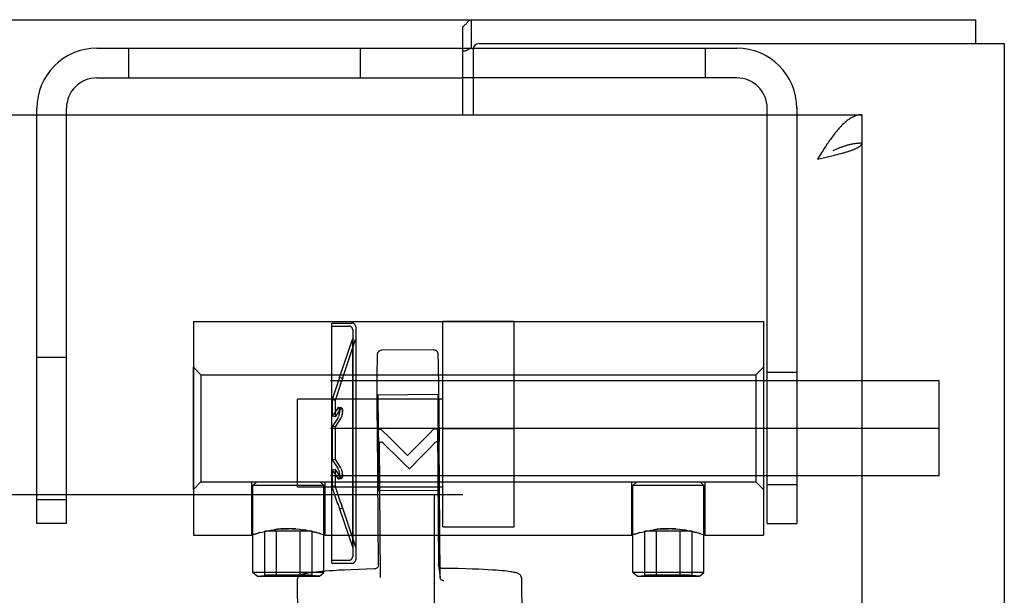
# Model space of a CAD drawing. Header units: inches. Extents: x 0 to 291, y 0 to 188.
# Tile 58 of 113: x 133.88 to 136.47, y 131.9 to 133.41. Entities that reach past the tile are written whole.
import ezdxf

# ---------------------------------------------------------------- set-up
doc = ezdxf.new("R2010")
doc.units = ezdxf.units.IN
doc.header["$LTSCALE"] = 16.018896
doc.header["$MEASUREMENT"] = 0
doc.linetypes.add('HIDDEN', pattern=[0.2, 0.1, -0.1])
doc.layers.get('0').update_dxf_attribs({"linetype": 'CONTINUOUS'})
doc.layers.add('02___PRT_ALL_AXES', color=7, linetype='CONTINUOUS')
doc.layers.add('DEFAULT_2', color=8, linetype='HIDDEN')

msp = doc.modelspace()

# ---------------------------------------------------------------- linework, layer by layer
at = {"color": 3, "linetype": 'Continuous'}
for p, q in [((121.5417, 133.4098), (136.3917, 133.4098)), ((135.0417, 133.1598), (135.0417, 133.3908)), ((135.0837, 133.3468), (136.4667, 133.3468)), ((136.4667, 133.3468), (136.4667, 98.9728)), ((135.0687, 133.3318), (135.0687, 133.1598)), ((123.6417, 133.1598), (136.0917, 133.1598)), ((136.0917, 133.0848), (136.0917, 129.1623)), ((135.9848, 133.0586), (135.9747, 133.0428)), ((135.9888, 133.0648), (135.9848, 133.0586)), ((135.9929, 133.071), (135.9888, 133.0648)), ((135.9969, 133.0771), (135.9929, 133.071)), ((136.0168, 133.0526), (136.0221, 133.0539)), ((136.0221, 133.0539), (136.0273, 133.0552)), ((136.0273, 133.0552), (136.0324, 133.0565)), ((136.0324, 133.0565), (136.0373, 133.0579)), ((136.0373, 133.0579), (136.0421, 133.0592)), ((135.9747, 133.0428), (135.9975, 133.048)), ((135.9975, 133.048), (136.0087, 133.0506)), ((136.0087, 133.0506), (136.0168, 133.0526))]:
    msp.add_line(p, q, dxfattribs=at)
at = {"color": 7, "linetype": 'Continuous'}
for p, q in [((135.0647, 133.3348), (135.0647, 133.4098)), ((136.3917, 133.3468), (136.3917, 133.4098)), ((135.0647, 133.3348), (135.0687, 133.3348)), ((135.0687, 133.2568), (135.0417, 133.2568)), ((136.0917, 133.1598), (136.0917, 133.0848))]:
    msp.add_line(p, q, dxfattribs=at)
at = {"color": 3, "linetype": 'Continuous'}
for points in [[(135.0417, 133.3908), (135.0433, 133.392), (135.0448, 133.3934), (135.0464, 133.395), (135.0479, 133.3967), (135.0495, 133.3984), (135.051, 133.4002), (135.0525, 133.4019), (135.054, 133.4035), (135.0554, 133.405), (135.0569, 133.4063), (135.0583, 133.4075), (135.0598, 133.4084), (135.0612, 133.409), (135.0625, 133.4095), (135.0637, 133.4097), (135.0647, 133.4098)], [(136.0917, 133.1598), (136.0897, 133.1597), (136.0877, 133.1596), (136.0857, 133.1594), (136.0836, 133.1591), (136.0816, 133.1587), (136.0796, 133.1582), (136.0776, 133.1577), (136.0756, 133.157), (136.0736, 133.1563), (136.0715, 133.1555), (136.0695, 133.1546), (136.0675, 133.1536), (136.0655, 133.1526), (136.0635, 133.1515), (136.0615, 133.1502), (136.0594, 133.1489), (136.0574, 133.1476), (136.0554, 133.1461), (136.0534, 133.1446), (136.0514, 133.143), (136.0494, 133.1413), (136.0473, 133.1396), (136.0453, 133.1378), (136.0433, 133.1359), (136.0413, 133.134), (136.0393, 133.1319), (136.0372, 133.1299), (136.0352, 133.1277), (136.0332, 133.1255), (136.0312, 133.1232), (136.0292, 133.1209), (136.0272, 133.1185), (136.0251, 133.1161), (136.0231, 133.1136), (136.0211, 133.111), (136.0191, 133.1084), (136.0171, 133.1058), (136.0151, 133.1031), (136.013, 133.1003), (136.011, 133.0976), (136.009, 133.0947), (136.007, 133.0919), (136.005, 133.089), (136.003, 133.0861)], [(136.003, 133.0861), (136.0009, 133.0831), (135.9969, 133.0771)], [(136.0421, 133.0592), (136.0444, 133.0598), (136.0467, 133.0605), (136.0489, 133.0611), (136.0511, 133.0618), (136.0533, 133.0624), (136.0554, 133.0631), (136.0574, 133.0638), (136.0594, 133.0644), (136.0614, 133.0651), (136.0633, 133.0657), (136.0652, 133.0664), (136.0669, 133.067), (136.0687, 133.0677), (136.0704, 133.0684), (136.072, 133.069), (136.0736, 133.0697), (136.0751, 133.0703), (136.0765, 133.071), (136.0779, 133.0716), (136.0792, 133.0723), (136.0805, 133.0729), (136.0817, 133.0736), (136.0828, 133.0743), (136.0839, 133.0749), (136.0849, 133.0756), (136.0858, 133.0762), (136.0867, 133.0769), (136.0875, 133.0775), (136.0882, 133.0782), (136.0889, 133.0789), (136.0895, 133.0795), (136.09, 133.0802), (136.0904, 133.0808), (136.0908, 133.0815), (136.0911, 133.0821), (136.0914, 133.0828), (136.0916, 133.0834), (136.0917, 133.0841), (136.0917, 133.0848)]]:
    msp.add_lwpolyline(points, dxfattribs=at)
at = {"color": 7, "linetype": 'Continuous'}
for points in [[(135.0417, 133.3279), (135.0427, 133.3277), (135.0437, 133.3275), (135.0449, 133.3275), (135.0461, 133.3276), (135.0475, 133.3278), (135.0488, 133.3281), (135.0502, 133.3286), (135.0515, 133.3292), (135.0528, 133.3299), (135.0541, 133.3307), (135.0555, 133.3314), (135.0568, 133.3322), (135.0582, 133.3329), (135.0595, 133.3335), (135.0609, 133.3341), (135.0622, 133.3344), (135.0635, 133.3347), (135.0647, 133.3348)], [(136.0917, 133.0848), (136.0897, 133.0847), (136.0877, 133.0847), (136.0857, 133.0846), (136.0836, 133.0845), (136.0816, 133.0844), (136.0796, 133.0842), (136.0776, 133.084), (136.0756, 133.0838), (136.0736, 133.0835), (136.0715, 133.0832), (136.0695, 133.0829), (136.0675, 133.0826), (136.0655, 133.0822), (136.0635, 133.0818), (136.0615, 133.0813), (136.0594, 133.0809), (136.0574, 133.0804), (136.0554, 133.0799), (136.0534, 133.0793), (136.0514, 133.0787), (136.0494, 133.0781), (136.0473, 133.0775), (136.0453, 133.0769), (136.0433, 133.0762), (136.0413, 133.0755), (136.0393, 133.0748), (136.0372, 133.074), (136.0352, 133.0733), (136.0332, 133.0725), (136.0312, 133.0716), (136.0292, 133.0708), (136.0272, 133.07), (136.0251, 133.0691), (136.0231, 133.0682), (136.0211, 133.0673), (136.0191, 133.0663), (136.0171, 133.0654), (136.0167, 133.0652)]]:
    msp.add_lwpolyline(points, dxfattribs=at)
at = {"color": 3, "linetype": 'Continuous'}
msp.add_arc((135.0837, 133.3318), 0.015, 90, 180, dxfattribs=at)
at = {"layer": '02___PRT_ALL_AXES', "color": 8, "linetype": 'HIDDEN'}
for p, q in [((134.3327, 132.6158), (135.8327, 132.6158)), ((134.3327, 132.6158), (134.3327, 132.0538)), ((134.989, 132.0758), (134.989, 132.6158)), ((135.1765, 132.0758), (135.1765, 132.6158)), ((135.8327, 132.6158), (135.8327, 132.0538)), ((134.697, 132.6118), (134.75, 132.6118)), ((134.697, 132.6038), (134.697, 132.6118)), ((134.697, 132.6038), (134.742, 132.6038)), ((134.697, 131.9878), (134.697, 132.6038)), ((134.7172, 132.4685), (134.752, 132.5708)), ((134.7248, 132.4659), (134.7597, 132.5687)), ((134.752, 132.0208), (134.752, 132.5708)), ((134.9655, 132.5415), (134.8275, 132.5404)), ((134.989, 132.4113), (134.607, 132.4113)), ((134.607, 132.1803), (134.607, 132.4113)), ((134.9764, 132.4234), (134.8184, 132.4222)), ((134.819, 132.4054), (134.8188, 132.4151)), ((134.977, 132.4066), (134.9768, 132.4163)), ((134.9773, 132.3932), (134.977, 132.4066)), ((134.818, 132.3866), (134.8181, 132.3488)), ((134.8193, 132.392), (134.819, 132.4054)), ((134.8197, 132.366), (134.8193, 132.392)), ((134.976, 132.3878), (134.9761, 132.35)), ((134.9777, 132.3672), (134.9773, 132.3932)), ((134.82, 132.3346), (134.8197, 132.366)), ((134.978, 132.3358), (134.9777, 132.3672)), ((134.8181, 132.3488), (134.8183, 132.3038)), ((134.8204, 132.2886), (134.82, 132.3346)), ((134.9761, 132.35), (134.9763, 132.3051)), ((134.9784, 132.2898), (134.978, 132.3358)), ((134.989, 132.3348), (135.1765, 132.3348)), ((134.8183, 132.3038), (134.8187, 132.2579)), ((134.9763, 132.3051), (134.9767, 132.2591)), ((134.8207, 132.2437), (134.8204, 132.2886)), ((134.9787, 132.2449), (134.9784, 132.2898)), ((134.8187, 132.2579), (134.8191, 132.2265)), ((134.9767, 132.2591), (134.9771, 132.2277)), ((134.8191, 132.2265), (134.8195, 132.2005)), ((134.8208, 132.2059), (134.8207, 132.2437)), ((134.9771, 132.2277), (134.9775, 132.2017)), ((134.9788, 132.2071), (134.9787, 132.2449)), ((134.8195, 132.2005), (134.8197, 132.187)), ((134.9775, 132.2017), (134.9777, 132.1883)), ((134.4862, 132.1943), (135.6792, 132.1943)), ((134.4862, 132.0538), (134.4862, 132.1943)), ((134.4895, 131.9558), (134.4895, 132.1843)), ((134.989, 132.1803), (134.607, 132.1803)), ((134.676, 131.9558), (134.676, 132.1843)), ((134.6792, 132.0538), (134.6792, 132.1943)), ((134.8197, 132.187), (134.82, 132.1774)), ((134.9777, 132.1883), (134.978, 132.1786)), ((135.4862, 132.0538), (135.4862, 132.1943)), ((135.4895, 131.9558), (135.4895, 132.1843)), ((135.676, 131.9558), (135.676, 132.1843)), ((135.6792, 132.0538), (135.6792, 132.1943)), ((134.9783, 132.1715), (134.8204, 132.1702)), ((134.7172, 132.123), (134.752, 132.0208)), ((134.7248, 132.1256), (134.7597, 132.0229)), ((134.989, 132.0758), (135.1765, 132.0758)), ((134.3327, 132.0538), (134.4862, 132.0538)), ((134.4862, 132.0538), (134.4881, 132.0544)), ((134.4867, 132.0539), (134.4862, 132.0538)), ((134.5078, 132.0604), (134.5022, 132.0589)), ((134.5078, 132.0604), (134.514, 132.0621)), ((134.514, 132.062), (134.5208, 132.0637)), ((134.5208, 132.0637), (134.5283, 132.0653)), ((134.5282, 132.0653), (134.5362, 132.0668)), ((134.6292, 132.0668), (134.6208, 132.0681)), ((134.6679, 132.0574), (134.6632, 132.0589)), ((134.6774, 132.0544), (134.6751, 132.0551)), ((134.6792, 132.0538), (135.4862, 132.0538)), ((135.4862, 132.0538), (135.4881, 132.0544)), ((135.4867, 132.0539), (135.4862, 132.0538)), ((135.5078, 132.0604), (135.5022, 132.0589)), ((135.5078, 132.0604), (135.514, 132.0621)), ((135.514, 132.062), (135.5208, 132.0637)), ((135.5208, 132.0637), (135.5283, 132.0653)), ((135.5282, 132.0653), (135.5362, 132.0668)), ((135.6292, 132.0668), (135.6208, 132.0681)), ((135.6679, 132.0574), (135.6632, 132.0589)), ((135.6774, 132.0544), (135.6751, 132.0551)), ((135.6792, 132.0538), (135.8327, 132.0538)), ((134.697, 131.9878), (134.742, 131.9878)), ((134.697, 131.9798), (134.697, 131.9878)), ((134.697, 131.9798), (134.75, 131.9798)), ((135.1959, 131.9416), (135.2015, 131.1761)), ((134.606, 131.9374), (134.6086, 131.5651))]:
    msp.add_line(p, q, dxfattribs=at)
for points in [[(134.8184, 132.4222), (134.8184, 132.4222), (134.8183, 132.4213), (134.8182, 132.4193), (134.8182, 132.4163), (134.8181, 132.4122), (134.8181, 132.4072), (134.818, 132.3866)], [(134.8188, 132.4151), (134.8187, 132.4185), (134.8186, 132.4208), (134.8185, 132.422), (134.8184, 132.4222)], [(134.9764, 132.4234), (134.9764, 132.4234), (134.9763, 132.4225), (134.9762, 132.4205), (134.9762, 132.4175), (134.9761, 132.4134), (134.9761, 132.4084), (134.976, 132.3878)], [(134.9768, 132.4163), (134.9767, 132.4197), (134.9766, 132.422), (134.9765, 132.4232), (134.9764, 132.4234)], [(134.8204, 132.1702), (134.8204, 132.1703), (134.8205, 132.1712), (134.8205, 132.1732), (134.8206, 132.1762), (134.8207, 132.1803), (134.8207, 132.1853), (134.8208, 132.2059)], [(134.9783, 132.1715), (134.9784, 132.1715), (134.9785, 132.1724), (134.9785, 132.1744), (134.9786, 132.1774), (134.9787, 132.1815), (134.9787, 132.1865), (134.9788, 132.2071)], [(134.82, 132.1774), (134.8201, 132.174), (134.8202, 132.1717), (134.8203, 132.1705), (134.8204, 132.1702)], [(134.978, 132.1786), (134.9781, 132.1752), (134.9782, 132.1729), (134.9783, 132.1717), (134.9783, 132.1715)], [(134.5362, 132.0668), (134.5447, 132.0681), (134.5537, 132.0693), (134.5631, 132.0701), (134.5727, 132.0707), (134.5827, 132.0708)], [(134.5827, 132.0708), (134.5727, 132.0707), (134.5631, 132.0701), (134.5536, 132.0693), (134.5446, 132.0681)], [(134.6024, 132.0701), (134.5927, 132.0707), (134.5827, 132.0708)], [(134.5927, 132.0707), (134.6023, 132.0701), (134.6118, 132.0693), (134.6208, 132.0681), (134.6292, 132.0668), (134.6372, 132.0653), (134.6446, 132.0637), (134.6514, 132.0621), (134.6576, 132.0604), (134.6631, 132.0589), (134.6679, 132.0574), (134.6719, 132.0562), (134.6751, 132.0552), (134.6774, 132.0544), (134.6792, 132.0538)], [(135.5362, 132.0668), (135.5447, 132.0681), (135.5537, 132.0693), (135.5631, 132.0701), (135.5727, 132.0707), (135.5827, 132.0708)], [(135.5827, 132.0708), (135.5727, 132.0707), (135.5631, 132.0701), (135.5536, 132.0693), (135.5446, 132.0681)], [(135.6024, 132.0701), (135.5927, 132.0707), (135.5827, 132.0708)], [(135.5927, 132.0707), (135.6023, 132.0701), (135.6118, 132.0693), (135.6208, 132.0681), (135.6292, 132.0668), (135.6372, 132.0653), (135.6446, 132.0637), (135.6514, 132.0621), (135.6576, 132.0604), (135.6631, 132.0589), (135.6679, 132.0574), (135.6719, 132.0562), (135.6751, 132.0552), (135.6774, 132.0544), (135.6792, 132.0538)], [(134.4881, 132.0544), (134.4903, 132.0552), (134.4935, 132.0562), (134.4975, 132.0574)], [(134.4975, 132.0574), (134.4935, 132.0562), (134.4903, 132.0552), (134.4881, 132.0544)], [(134.4975, 132.0574), (134.5023, 132.0589), (134.5078, 132.0604)], [(134.6577, 132.0604), (134.6514, 132.062), (134.6446, 132.0637), (134.6372, 132.0653)], [(135.4881, 132.0544), (135.4903, 132.0552), (135.4935, 132.0562), (135.4975, 132.0574)], [(135.4975, 132.0574), (135.4935, 132.0562), (135.4903, 132.0552), (135.4881, 132.0544)], [(135.4975, 132.0574), (135.5023, 132.0589), (135.5078, 132.0604)], [(135.6577, 132.0604), (135.6514, 132.062), (135.6446, 132.0637), (135.6372, 132.0653)]]:
    msp.add_lwpolyline(points, dxfattribs=at)
at = {"layer": 'DEFAULT_2', "color": 8, "linetype": 'HIDDEN'}
for p, q in [((134.0787, 133.3348), (135.0647, 133.3348)), ((134.1617, 133.3348), (134.1617, 133.2568)), ((134.7727, 133.2568), (134.7727, 133.3348)), ((135.0687, 133.3348), (135.7627, 133.3348)), ((135.0687, 133.3318), (135.0687, 133.3348)), ((135.6797, 133.3348), (135.6797, 133.2568)), ((134.0787, 133.2568), (135.0417, 133.2568)), ((135.7627, 133.2568), (135.0687, 133.2568)), ((133.9207, 132.0848), (133.9207, 133.1768)), ((133.9987, 132.0848), (133.9987, 133.1768)), ((135.8427, 132.0848), (135.8427, 133.1768)), ((135.9207, 133.1768), (135.9207, 132.0848)), ((135.1765, 132.6158), (134.989, 132.6158)), ((134.752, 132.5938), (134.752, 131.9978)), ((134.76, 132.6018), (134.76, 131.9898)), ((134.76, 132.5703), (134.7597, 132.5687)), ((133.9207, 132.5223), (133.9987, 132.5223)), ((134.8169, 132.5078), (134.817, 132.5158)), ((134.817, 132.5201), (134.8171, 132.5232)), ((134.817, 132.5158), (134.817, 132.5201)), ((134.8171, 132.5232), (134.8172, 132.5249)), ((134.8172, 132.5263), (134.8173, 132.5274)), ((134.8172, 132.5249), (134.8172, 132.5263)), ((134.9759, 132.5287), (134.976, 132.5273)), ((134.976, 132.5273), (134.9761, 132.5255)), ((134.9761, 132.5255), (134.9762, 132.5233)), ((134.9762, 132.5233), (134.9763, 132.519)), ((134.9763, 132.519), (134.9765, 132.513)), ((134.9765, 132.513), (134.9768, 132.5015)), ((134.3327, 132.1743), (134.3327, 132.4953)), ((134.3527, 132.4753), (134.3327, 132.4953)), ((134.8167, 132.4924), (134.8169, 132.5078)), ((134.8167, 132.4736), (134.8167, 132.4924)), ((134.9768, 132.5015), (134.9772, 132.484)), ((134.9772, 132.484), (134.9776, 132.4575)), ((135.8127, 132.4753), (135.8327, 132.4953)), ((135.8327, 132.4953), (135.8327, 132.1743)), ((136.2957, 132.4598), (119.2957, 132.4598)), ((134.3527, 132.4753), (135.8127, 132.4753)), ((134.3527, 132.4753), (134.3527, 132.1943)), ((134.7124, 132.4536), (134.7139, 132.458)), ((134.7145, 132.46), (134.7132, 132.4558)), ((134.7157, 132.4636), (134.7145, 132.46)), ((134.7169, 132.4674), (134.7157, 132.4636)), ((134.7173, 132.4686), (134.7165, 132.4663)), ((134.7249, 132.4661), (134.7173, 132.4686)), ((134.7207, 132.4533), (134.7227, 132.4594)), ((134.7233, 132.4611), (134.7221, 132.4574)), ((134.7245, 132.4648), (134.7233, 132.461)), ((134.7249, 132.4661), (134.7241, 132.4637)), ((134.8166, 132.446), (134.8167, 132.4736)), ((134.9776, 132.4575), (134.9781, 132.4293)), ((135.8127, 132.4753), (135.8127, 132.1943)), ((135.8427, 132.4828), (135.9207, 132.4828)), ((136.2957, 132.2098), (136.2957, 132.4598)), ((134.7132, 132.4558), (134.698, 132.4107)), ((134.7207, 132.4533), (134.7055, 132.4082)), ((134.72, 132.4511), (134.7214, 132.4554)), ((134.8166, 132.4173), (134.8166, 132.446)), ((134.698, 132.4107), (134.698, 132.3665)), ((134.7055, 132.4082), (134.698, 132.4107)), ((134.7055, 132.4082), (134.7055, 132.365)), ((134.8167, 132.3791), (134.8166, 132.4173)), ((134.9781, 132.4293), (134.9786, 132.3911)), ((134.7124, 132.3879), (134.698, 132.3665)), ((134.72, 132.3864), (134.7055, 132.365)), ((134.7124, 132.3879), (134.7132, 132.3889)), ((134.7227, 132.3884), (134.7151, 132.3899)), ((134.7227, 132.3884), (134.7151, 132.3899)), ((134.72, 132.3864), (134.7207, 132.3874)), ((134.9786, 132.3911), (134.9789, 132.3585)), ((134.7055, 132.365), (134.698, 132.3665)), ((134.7124, 132.3615), (134.698, 132.34)), ((134.72, 132.3604), (134.7055, 132.339)), ((134.7132, 132.3627), (134.7124, 132.3615)), ((134.7152, 132.3679), (134.7145, 132.3659)), ((134.7157, 132.3699), (134.7151, 132.3678)), ((134.7162, 132.372), (134.7157, 132.3698)), ((134.7166, 132.3741), (134.7162, 132.3718)), ((134.7169, 132.3763), (134.7165, 132.374)), ((134.7171, 132.3784), (134.7169, 132.3761)), ((134.7207, 132.3617), (134.72, 132.3604)), ((134.7227, 132.3667), (134.7221, 132.3648)), ((134.7233, 132.3688), (134.7227, 132.3667)), ((134.7238, 132.3708), (134.7233, 132.3686)), ((134.7242, 132.373), (134.7237, 132.3707)), ((134.7245, 132.3751), (134.7241, 132.3728)), ((134.7247, 132.3772), (134.7244, 132.3749)), ((134.817, 132.3309), (134.8167, 132.3791)), ((136.2957, 132.3348), (119.2957, 132.3348)), ((134.7055, 132.339), (134.698, 132.34)), ((134.698, 132.34), (134.698, 132.2516)), ((134.7055, 132.339), (134.7055, 132.2525)), ((134.8195, 131.9756), (134.817, 132.3309)), ((134.8269, 132.3316), (134.8496, 132.3095)), ((134.9749, 132.3321), (134.9775, 131.9768)), ((134.8496, 132.3095), (134.8727, 132.2869)), ((134.8216, 132.2975), (134.8241, 131.9422)), ((134.8727, 132.2869), (134.8963, 132.2637)), ((134.8963, 132.2637), (134.9195, 132.2872)), ((134.9696, 132.298), (134.9472, 132.275)), ((134.9821, 131.9434), (134.9795, 132.2987)), ((134.7055, 132.2525), (134.698, 132.2516)), ((134.698, 132.2516), (134.7124, 132.23)), ((134.7055, 132.2525), (134.72, 132.2311)), ((134.8894, 132.2398), (134.866, 132.2629)), ((134.7055, 132.2266), (134.698, 132.225)), ((134.698, 132.225), (134.698, 132.1808)), ((134.698, 132.225), (134.7124, 132.2036)), ((134.7055, 132.2266), (134.7055, 132.1833)), ((134.7055, 132.2266), (134.72, 132.2051)), ((134.7124, 132.23), (134.7132, 132.2288)), ((134.7139, 132.2273), (134.7132, 132.2288)), ((134.7139, 132.2273), (134.7145, 132.2256)), ((134.7145, 132.2256), (134.7152, 132.2237)), ((134.72, 132.2311), (134.7207, 132.2298)), ((134.7214, 132.2284), (134.7207, 132.2298)), ((134.7214, 132.2284), (134.7221, 132.2267)), ((134.7221, 132.2267), (134.7227, 132.2248)), ((134.7227, 132.2249), (134.7233, 132.2228)), ((134.9012, 132.2281), (134.8894, 132.2398)), ((136.2957, 132.2098), (119.2957, 132.2098)), ((134.7132, 132.2027), (134.7124, 132.2036)), ((134.7151, 132.2237), (134.7157, 132.2216)), ((134.7151, 132.2017), (134.7227, 132.2031)), ((134.7151, 132.2017), (134.7227, 132.2031)), ((134.7157, 132.2218), (134.7162, 132.2195)), ((134.7162, 132.2197), (134.7166, 132.2174)), ((134.7165, 132.2176), (134.7169, 132.2152)), ((134.7207, 132.2042), (134.72, 132.2051)), ((134.7233, 132.2229), (134.7238, 132.2207)), ((134.7237, 132.2208), (134.7242, 132.2186)), ((134.3527, 132.1943), (134.3327, 132.1743)), ((134.3527, 132.1943), (134.666, 132.1943)), ((134.4995, 132.1943), (134.4895, 132.1843)), ((134.676, 132.1843), (134.4895, 132.1843)), ((134.666, 132.1943), (134.676, 132.1843)), ((134.7055, 132.1833), (134.698, 132.1808)), ((134.7132, 132.1357), (134.698, 132.1808)), ((134.7207, 132.1382), (134.7055, 132.1833)), ((135.4995, 132.1943), (135.4895, 132.1843)), ((135.676, 132.1843), (135.4895, 132.1843)), ((135.4995, 132.1943), (135.8127, 132.1943)), ((135.666, 132.1943), (135.676, 132.1843)), ((135.8127, 132.1943), (135.8327, 132.1743)), ((135.8427, 132.1868), (135.9207, 132.1868)), ((135.0417, 132.1598), (124.1417, 132.1598)), ((133.9207, 132.1473), (133.9987, 132.1473)), ((134.9667, 132.1578), (134.9667, 100.1618)), ((134.7124, 132.1379), (134.7139, 132.1335)), ((134.7132, 132.1357), (134.7145, 132.1315)), ((134.7145, 132.1315), (134.7157, 132.1279)), ((134.7157, 132.128), (134.7169, 132.1241)), ((134.7169, 132.1242), (134.7173, 132.1229)), ((134.7173, 132.1229), (134.7172, 132.123)), ((134.7173, 132.1229), (134.7249, 132.1255)), ((134.72, 132.1405), (134.7215, 132.1361)), ((134.7207, 132.1382), (134.7221, 132.1341)), ((134.7214, 132.1361), (134.7227, 132.1322)), ((134.7227, 132.1322), (134.7238, 132.1289)), ((134.7249, 132.1255), (134.7247, 132.1261)), ((133.9987, 132.0848), (133.9207, 132.0848)), ((135.8427, 132.0848), (135.9207, 132.0848)), ((134.6451, 132.0643), (134.5204, 132.0643)), ((134.5204, 131.9481), (134.5204, 132.0643)), ((134.5515, 131.9481), (134.5515, 132.0643)), ((134.6139, 131.9481), (134.6139, 132.0643)), ((134.6451, 131.9481), (134.6451, 132.0643)), ((135.6451, 132.0643), (135.5204, 132.0643)), ((135.5204, 131.9481), (135.5204, 132.0643)), ((135.5515, 131.9481), (135.5515, 132.0643)), ((135.6139, 131.9481), (135.6139, 132.0643)), ((135.6451, 131.9481), (135.6451, 132.0643)), ((134.76, 132.0213), (134.7597, 132.0229)), ((134.9775, 131.9768), (134.9776, 131.9755)), ((134.9776, 131.9755), (134.9822, 131.9421)), ((134.676, 131.9558), (134.4895, 131.9558)), ((134.5008, 131.9459), (134.4895, 131.9558)), ((134.5008, 131.9459), (134.5204, 131.9481)), ((134.5008, 131.9459), (134.6646, 131.9459)), ((134.5204, 131.9481), (134.5214, 131.9482)), ((134.644, 131.9482), (134.6451, 131.9481)), ((134.6646, 131.9459), (134.6451, 131.9481)), ((134.6646, 131.9459), (134.676, 131.9558)), ((134.9822, 131.9421), (134.9821, 131.9434)), ((135.5827, 131.9558), (135.4895, 131.9558)), ((135.5008, 131.9459), (135.4895, 131.9558)), ((135.5008, 131.9459), (135.5204, 131.9481)), ((135.5008, 131.9459), (135.6646, 131.9459)), ((135.5204, 131.9481), (135.5214, 131.9482)), ((135.676, 131.9558), (135.5827, 131.9558)), ((135.644, 131.9482), (135.6451, 131.9481)), ((135.6646, 131.9459), (135.6451, 131.9481)), ((135.6646, 131.9459), (135.676, 131.9558))]:
    msp.add_line(p, q, dxfattribs=at)
for points in [[(134.8173, 132.5274), (134.8173, 132.5283), (134.8173, 132.5287), (134.8173, 132.5291), (134.8174, 132.5294), (134.8174, 132.5298), (134.8174, 132.53), (134.8174, 132.5303), (134.8175, 132.5306), (134.8175, 132.5309), (134.8175, 132.5311), (134.8175, 132.5314), (134.8176, 132.5317), (134.8176, 132.532), (134.8177, 132.5324), (134.8178, 132.5328), (134.818, 132.5334), (134.8182, 132.534), (134.8185, 132.5347), (134.8189, 132.5355), (134.8196, 132.5364), (134.8203, 132.5373), (134.8209, 132.5379), (134.8217, 132.5385), (134.8227, 132.5391), (134.824, 132.5397), (134.8256, 132.5402), (134.8275, 132.5404)], [(134.9655, 132.5415), (134.9674, 132.5413), (134.9691, 132.5408), (134.9707, 132.5401), (134.972, 132.5392), (134.973, 132.5381), (134.9739, 132.537), (134.9746, 132.5359), (134.975, 132.5348), (134.9753, 132.534), (134.9754, 132.5334), (134.9755, 132.5329), (134.9756, 132.5325), (134.9756, 132.5322), (134.9757, 132.5318), (134.9757, 132.5315), (134.9757, 132.5311), (134.9758, 132.5307), (134.9758, 132.5303), (134.9758, 132.5298), (134.9759, 132.5293), (134.9759, 132.5287)], [(134.7151, 132.3899), (134.7145, 132.3898), (134.7139, 132.3895), (134.7132, 132.3888)], [(134.7139, 132.3895), (134.7145, 132.3898), (134.7151, 132.3899)], [(134.7171, 132.3784), (134.7172, 132.3804), (134.7173, 132.3823), (134.7172, 132.3841), (134.7171, 132.3856), (134.7169, 132.387), (134.7165, 132.3881), (134.7162, 132.389), (134.7157, 132.3895), (134.7151, 132.3899)], [(134.7151, 132.3899), (134.7152, 132.3898), (134.7157, 132.3895), (134.7162, 132.3889), (134.7166, 132.388), (134.7169, 132.3868), (134.7171, 132.3855), (134.7172, 132.3839), (134.7173, 132.3821), (134.7172, 132.3802), (134.7171, 132.3782)], [(134.7227, 132.3884), (134.7221, 132.3884), (134.7214, 132.388), (134.7207, 132.3874)], [(134.7215, 132.388), (134.7221, 132.3884), (134.7227, 132.3884)], [(134.7247, 132.3772), (134.7248, 132.3791), (134.7249, 132.381), (134.7248, 132.3827), (134.7247, 132.3843), (134.7244, 132.3856), (134.7241, 132.3867), (134.7237, 132.3875), (134.7233, 132.3881), (134.7227, 132.3884)], [(134.7227, 132.3884), (134.7233, 132.3881), (134.7238, 132.3875), (134.7242, 132.3866), (134.7245, 132.3855), (134.7247, 132.3841), (134.7248, 132.3825), (134.7249, 132.3808), (134.7248, 132.3789), (134.7247, 132.3769)], [(134.7132, 132.3628), (134.7139, 132.3642), (134.7145, 132.366)], [(134.7207, 132.3617), (134.7215, 132.3632), (134.7221, 132.3649)], [(134.9789, 132.3585), (134.9794, 132.3189), (134.9795, 132.2987)], [(134.817, 132.3309), (134.8172, 132.3313), (134.8179, 132.3317), (134.819, 132.332), (134.8205, 132.3323), (134.8224, 132.3326), (134.8244, 132.3327)], [(134.8269, 132.3316), (134.8265, 132.3319), (134.8261, 132.3322), (134.8257, 132.3324), (134.8253, 132.3326), (134.8249, 132.3327), (134.8244, 132.3327)], [(134.9195, 132.2872), (134.9424, 132.3102), (134.9537, 132.3215), (134.9649, 132.3327)], [(134.9673, 132.3338), (134.9669, 132.3338), (134.9664, 132.3337), (134.966, 132.3335), (134.9656, 132.3333), (134.9652, 132.333), (134.9649, 132.3327)], [(134.9673, 132.3338), (134.9694, 132.3337), (134.9712, 132.3335), (134.9728, 132.3332), (134.974, 132.3329), (134.9747, 132.3325), (134.9749, 132.3321)], [(134.8292, 132.2982), (134.8271, 132.2981), (134.8253, 132.298), (134.8237, 132.2979), (134.8225, 132.2978), (134.8218, 132.2977), (134.8216, 132.2975)], [(134.8292, 132.2982), (134.8296, 132.2981), (134.83, 132.298), (134.8305, 132.2979), (134.8309, 132.2976), (134.8313, 132.2973), (134.8316, 132.297)], [(134.866, 132.2629), (134.843, 132.2857), (134.8316, 132.297)], [(134.9696, 132.298), (134.97, 132.2984), (134.9704, 132.2987), (134.9708, 132.2989), (134.9712, 132.2991), (134.9716, 132.2992), (134.972, 132.2993)], [(134.9795, 132.2987), (134.9793, 132.2989), (134.9786, 132.299), (134.9775, 132.2991), (134.976, 132.2992), (134.9741, 132.2992), (134.972, 132.2993)], [(134.9472, 132.275), (134.9244, 132.2517), (134.9129, 132.24), (134.9012, 132.2281)], [(134.7132, 132.2027), (134.7139, 132.202), (134.7145, 132.2017), (134.7151, 132.2017)], [(134.7151, 132.2017), (134.7145, 132.2017), (134.7139, 132.202)], [(134.7169, 132.2154), (134.7171, 132.2131), (134.7172, 132.2111), (134.7173, 132.2092), (134.7172, 132.2075), (134.7171, 132.2059), (134.7169, 132.2045), (134.7165, 132.2034), (134.7162, 132.2026), (134.7157, 132.202), (134.7151, 132.2017)], [(134.7151, 132.2017), (134.7152, 132.2017), (134.7157, 132.202), (134.7162, 132.2026), (134.7166, 132.2035), (134.7169, 132.2047), (134.7171, 132.2061), (134.7172, 132.2077), (134.7173, 132.2094), (134.7172, 132.2113), (134.7171, 132.2134)], [(134.7207, 132.2042), (134.7215, 132.2035), (134.7221, 132.2032), (134.7227, 132.2031)], [(134.7227, 132.2031), (134.7221, 132.2032), (134.7214, 132.2035)], [(134.7241, 132.2187), (134.7245, 132.2164), (134.7247, 132.2144), (134.7248, 132.2124), (134.7249, 132.2105), (134.7248, 132.2088), (134.7247, 132.2072), (134.7244, 132.2059), (134.7241, 132.2048), (134.7237, 132.204), (134.7233, 132.2034), (134.7227, 132.2031)], [(134.7227, 132.2031), (134.7233, 132.2034), (134.7238, 132.204), (134.7242, 132.2049), (134.7245, 132.206), (134.7247, 132.2074), (134.7248, 132.209), (134.7249, 132.2107), (134.7248, 132.2126), (134.7247, 132.2146), (134.7244, 132.2166)], [(134.7237, 132.129), (134.7248, 132.1256), (134.7249, 132.1255)], [(134.8094, 131.9652), (134.7873, 131.9645), (134.7668, 131.9637), (134.7477, 131.9629), (134.7304, 131.9621), (134.7152, 131.9613), (134.7018, 131.9604), (134.6899, 131.9596), (134.6794, 131.9588), (134.6702, 131.958), (134.662, 131.9572), (134.6549, 131.9565), (134.6486, 131.9558), (134.6431, 131.9551), (134.6383, 131.9544), (134.634, 131.9538), (134.6303, 131.9531), (134.6271, 131.9525), (134.6243, 131.9519), (134.6218, 131.9513), (134.6196, 131.9508), (134.6177, 131.9502), (134.616, 131.9496), (134.6144, 131.9489), (134.6129, 131.9481), (134.6114, 131.9472), (134.6099, 131.9461), (134.6084, 131.9445), (134.6072, 131.9425), (134.6063, 131.9401), (134.606, 131.9374)], [(134.8195, 131.9756), (134.8195, 131.9747), (134.8192, 131.9729), (134.8186, 131.9712), (134.8177, 131.9696), (134.8165, 131.9682), (134.815, 131.967), (134.8134, 131.9661), (134.8116, 131.9655), (134.8097, 131.9652), (134.8094, 131.9652)], [(134.9878, 131.9665), (134.9876, 131.9665), (134.9858, 131.9668), (134.9841, 131.9673), (134.9825, 131.9681), (134.9811, 131.9691), (134.9799, 131.9703), (134.9789, 131.9717), (134.9782, 131.9732), (134.9777, 131.9748), (134.9776, 131.9755)], [(134.9776, 131.9755), (134.9778, 131.9743), (134.9782, 131.9731)], [(134.9788, 131.9719), (134.9795, 131.9708), (134.9804, 131.9698), (134.9813, 131.9689), (134.9824, 131.9681), (134.9836, 131.9675), (134.9849, 131.967), (134.9863, 131.9666), (134.9876, 131.9665)], [(135.1959, 131.9416), (135.1956, 131.9444), (135.1946, 131.9468), (135.1933, 131.9488), (135.1918, 131.9503), (135.1902, 131.9515), (135.1887, 131.9524), (135.1871, 131.9531), (135.1855, 131.9538), (135.1837, 131.9544), (135.1817, 131.9549), (135.1794, 131.9555), (135.1768, 131.956), (135.1739, 131.9566), (135.1706, 131.9572), (135.1667, 131.9577), (135.1623, 131.9583), (135.1573, 131.9589), (135.1516, 131.9596), (135.145, 131.9602), (135.1376, 131.9608), (135.1292, 131.9615), (135.1196, 131.9621), (135.1088, 131.9628), (135.0965, 131.9634), (135.0827, 131.9641), (135.0671, 131.9647), (135.0494, 131.9653), (135.0299, 131.9658), (135.0095, 131.9662), (134.9878, 131.9665)], [(134.5246, 131.9485), (134.5236, 131.9484), (134.5225, 131.9483), (134.5214, 131.9482), (134.5204, 131.9481)], [(134.5246, 131.9485), (134.5257, 131.9486), (134.5268, 131.9486), (134.5279, 131.9487)], [(134.5515, 131.9481), (134.5496, 131.9483), (134.5478, 131.9485), (134.546, 131.9486), (134.5443, 131.9487), (134.5426, 131.9488), (134.541, 131.9488), (134.5395, 131.9489), (134.5381, 131.9489), (134.5367, 131.9489), (134.5355, 131.9489), (134.5343, 131.9489), (134.5332, 131.9489), (134.5321, 131.9489), (134.531, 131.9488), (134.53, 131.9488), (134.5289, 131.9488), (134.5279, 131.9487)], [(134.5289, 131.9488), (134.53, 131.9488), (134.531, 131.9488), (134.5321, 131.9489), (134.5332, 131.9489), (134.5343, 131.9489), (134.5355, 131.9489), (134.5367, 131.9489), (134.5381, 131.9489)], [(134.5395, 131.9489), (134.541, 131.9488), (134.5426, 131.9488), (134.5443, 131.9487), (134.546, 131.9486), (134.5478, 131.9485), (134.5496, 131.9483), (134.5515, 131.9481)], [(134.6376, 131.9487), (134.6365, 131.9488), (134.6355, 131.9488), (134.6344, 131.9488), (134.6333, 131.9489), (134.6323, 131.9489), (134.6311, 131.9489), (134.6299, 131.9489), (134.6287, 131.9489), (134.6274, 131.9489), (134.6259, 131.9489), (134.6244, 131.9488), (134.6228, 131.9488), (134.6211, 131.9487), (134.6194, 131.9486), (134.6176, 131.9485), (134.6158, 131.9483), (134.6139, 131.9481)], [(134.6139, 131.9481), (134.6158, 131.9483), (134.6176, 131.9485), (134.6194, 131.9486)], [(134.6211, 131.9487), (134.6228, 131.9488), (134.6244, 131.9488), (134.6259, 131.9489), (134.6274, 131.9489), (134.6287, 131.9489), (134.6299, 131.9489), (134.6311, 131.9489), (134.6323, 131.9489), (134.6333, 131.9489), (134.6344, 131.9488), (134.6355, 131.9488), (134.6365, 131.9488)], [(134.6376, 131.9487), (134.6386, 131.9486), (134.6397, 131.9486), (134.6408, 131.9485)], [(134.6451, 131.9481), (134.644, 131.9482), (134.6429, 131.9483), (134.6419, 131.9484), (134.6408, 131.9485)], [(134.9921, 131.9338), (134.9908, 131.9339), (134.9894, 131.9341), (134.9882, 131.9345), (134.987, 131.935), (134.9859, 131.9357), (134.9849, 131.9366), (134.9841, 131.9375), (134.9834, 131.9386), (134.9828, 131.9397), (134.9824, 131.9409), (134.9822, 131.9421)], [(135.5246, 131.9485), (135.5236, 131.9484), (135.5225, 131.9483), (135.5214, 131.9482), (135.5204, 131.9481)], [(135.5246, 131.9485), (135.5257, 131.9486), (135.5268, 131.9486), (135.5279, 131.9487)], [(135.5515, 131.9481), (135.5496, 131.9483), (135.5478, 131.9485), (135.546, 131.9486), (135.5443, 131.9487), (135.5426, 131.9488), (135.541, 131.9488), (135.5395, 131.9489), (135.5381, 131.9489), (135.5367, 131.9489), (135.5355, 131.9489), (135.5343, 131.9489), (135.5332, 131.9489), (135.5321, 131.9489), (135.531, 131.9488), (135.53, 131.9488), (135.5289, 131.9488), (135.5279, 131.9487)], [(135.5289, 131.9488), (135.53, 131.9488), (135.531, 131.9488), (135.5321, 131.9489), (135.5332, 131.9489), (135.5343, 131.9489), (135.5355, 131.9489), (135.5367, 131.9489), (135.5381, 131.9489)], [(135.5395, 131.9489), (135.541, 131.9488), (135.5426, 131.9488), (135.5443, 131.9487), (135.546, 131.9486), (135.5478, 131.9485), (135.5496, 131.9483), (135.5515, 131.9481)], [(135.6376, 131.9487), (135.6365, 131.9488), (135.6355, 131.9488), (135.6344, 131.9488), (135.6333, 131.9489), (135.6323, 131.9489), (135.6311, 131.9489), (135.6299, 131.9489), (135.6287, 131.9489), (135.6274, 131.9489), (135.6259, 131.9489), (135.6244, 131.9488), (135.6228, 131.9488), (135.6211, 131.9487), (135.6194, 131.9486), (135.6176, 131.9485), (135.6158, 131.9483), (135.6139, 131.9481)], [(135.6139, 131.9481), (135.6158, 131.9483), (135.6176, 131.9485), (135.6194, 131.9486)], [(135.6211, 131.9487), (135.6228, 131.9488), (135.6244, 131.9488), (135.6259, 131.9489), (135.6274, 131.9489), (135.6287, 131.9489), (135.6299, 131.9489), (135.6311, 131.9489), (135.6323, 131.9489), (135.6333, 131.9489), (135.6344, 131.9488), (135.6355, 131.9488), (135.6365, 131.9488)], [(135.6376, 131.9487), (135.6386, 131.9486), (135.6397, 131.9486), (135.6408, 131.9485)], [(135.6451, 131.9481), (135.644, 131.9482), (135.6429, 131.9483), (135.6419, 131.9484), (135.6408, 131.9485)]]:
    msp.add_lwpolyline(points, dxfattribs=at)
for centre, radius, start, end in [((134.0787, 133.1768), 0.158, 90, 180), ((135.7627, 133.1768), 0.158, 0, 90), ((134.0787, 133.1768), 0.08, 90, 180), ((135.7627, 133.1768), 0.08, 0, 90), ((134.742, 132.5938), 0.01, 360, 90), ((134.75, 132.6018), 0.01, 360, 90), ((134.742, 131.9978), 0.01, 270, 0), ((134.75, 131.9898), 0.01, 270, 0), ((134.5827, 131.3263), 0.6227, 87.13, 92.87), ((135.5827, 131.3263), 0.6227, 87.13, 92.87)]:
    msp.add_arc(centre, radius, start, end, dxfattribs=at)

doc.saveas('drawing.dxf')
